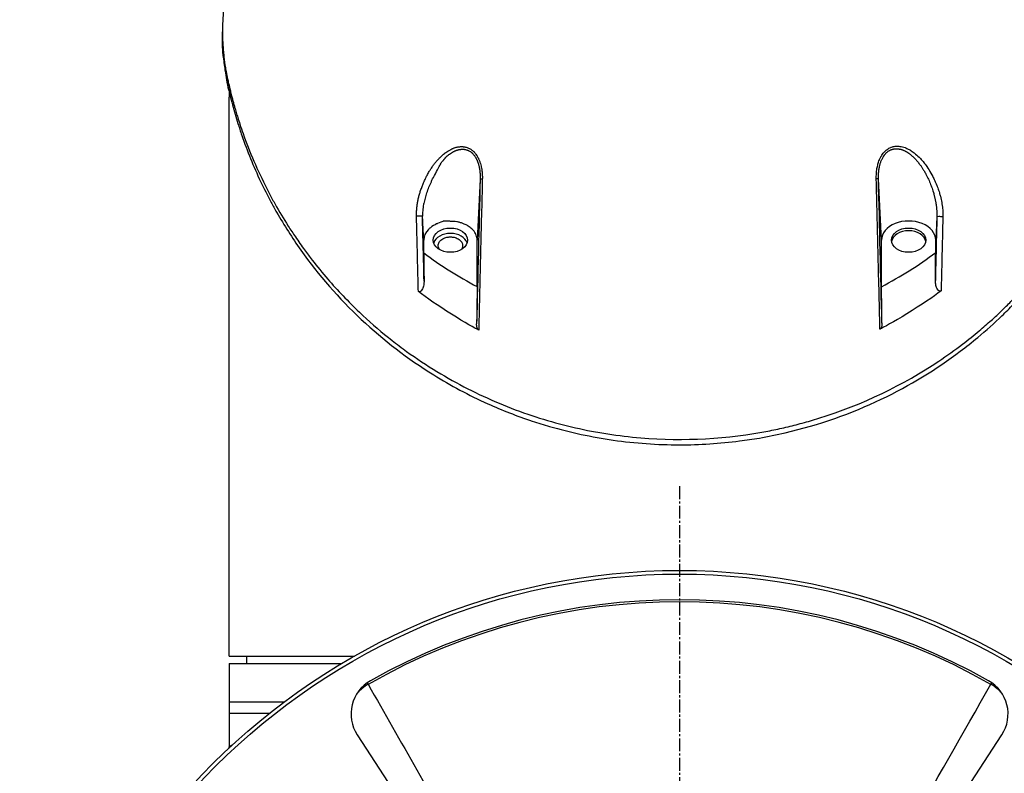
# Model space of a CAD drawing. Header units: millimetres. Extents: x 0 to 4378, y 0 to 2397.
# Tile 19 of 256: x 668 to 797, y 293 to 391. Entities that reach past the tile are written whole.
import ezdxf

# ---------------------------------------------------------------- set-up
doc = ezdxf.new("R2010")
doc.units = ezdxf.units.MM
doc.header["$LTSCALE"] = 0.2
doc.linetypes.add('CENTER2', pattern=[1.125, 0.75, -0.125, 0.125, -0.125])
doc.layers.add('02_Center Line', color=1, linetype='CENTER2')
doc.styles.add('Rainbow-5.0 Style', font='malgunsl.ttf')
doc.dimstyles.new('Rainbow-5.0 Style', dxfattribs={"dimtxt": 4.5, "dimasz": 2.5, "dimexe": 1, "dimexo": 1, "dimgap": 1, "dimtad": 1, "dimdsep": 46, "dimtxsty": 'Rainbow-5.0 Style', "dimcen": 0, "dimclrd": 251, "dimclre": 251, "dimclrt": 7, "dimazin": 3, "dimtp": 0.1, "dimtm": 0.1, "dimtfac": 0.61, "dimtmove": 0, "dimatfit": 3, "dimfxl": 1, "dimlwd": -1, "dimlwe": -1, "dimarcsym": 1})

# ---------------------------------------------------------------- blocks, each defined once
blk = doc.blocks.new('A$C1c3fed7d')
for p, q in [((-59.86, 156.27), (-59.86, 156.98)), ((-59.86, 156.26), (-59.86, 156.97)), ((-59, 75.2), (-59, 148.4)), ((-26.1, 137.69), (-26.5, 129.68)), ((26.45, 129.68), (26.05, 137.7)), ((33.7, 132.75), (33.55, 129.68)), ((-33.5, 128), (-33.5, 129.68)), ((-26.5, 123.59), (-26.5, 129.68)), ((26.45, 123.58), (26.45, 129.68)), ((33.55, 128.06), (33.55, 129.68)), ((-59, 75.2), (-42.57, 75.2)), ((-56.7, 75.2), (-56.71, 74.2)), ((-59, 74.2), (-59, 63.14)), ((-59, 74.2), (-44.29, 74.2)), ((-40.9, 71.7), (-40.77, 71.49)), ((40.77, 71.49), (40.9, 71.7)), ((-59, 69.2), (-51.75, 69.2)), ((-39.47, 69.2), (-39.47, 69.2)), ((39.47, 69.2), (39.47, 69.2)), ((-59, 67.7), (-53.7, 67.7)), ((-38.62, 67.7), (-38.62, 67.7)), ((38.62, 67.7), (38.62, 67.7)), ((-42.22, 64.89), (-29.44, 45.21)), ((29.44, 45.21), (42.22, 64.89))]:
    blk.add_line(p, q)
for radius in [86.41, 85.93]:
    blk.add_circle((0, 0), radius)
for radius, start, end in [(82.57, 60.6416, 119.3584), (82.3, 60.3017, 119.6983)]:
    blk.add_arc((0, 0), radius, start, end)
for centre, major_axis, ratio, start_param, end_param in [((0.15, 148.4), (-59.15, 0), 0.99871, 6.268836, 6.283185), ((0.15, 148.4), (-59.15, 0), 0.050782, 6.21065, 6.283189), ((-25.6, 137.67), (-0.5, 0.012), 0.024319, 5.169704, 6.258502), ((25.55, 137.69), (0.5, 0.012), 0.023755, 0.024685, 1.113295), ((-34.15, 132.79), (0.5, 0.012), 0.05885, 0.0247, 2.181478), ((-34.15, 132.79), (0.5, 0.012), 0.05885, 6.094108, 6.258466), ((30, 129.68), (3.55, 0), 0.707107, 0, 3.141593), ((34.2, 132.73), (-0.5, 0.012), 0.058318, 4.099354, 6.258466), ((-30, 128.97), (2.25, 0), 0.707878, 0.223719, 2.917874), ((30, 129.32), (2.25, 0), 0.707107, 0.111341, 3.030252), ((-2.15, 168.52), (49.27, -20.99), 0.953889, 4.467905, 4.622745), ((159, -2517.68), (143.01, -5791.48), 0.024677, 4.237359, 4.238072), ((1.16, 169.83), (-51.84, -16.72), 0.966847, 1.75313, 1.907807), ((-219.14, -3348.74), (187.68, 7600.69), 0.024677, 5.187563, 5.188104), ((163.9, 2483.7), (144.44, 5849.17), 0.024679, 1.986739, 1.987647), ((-178.78, 2702.67), (155.25, -6287.43), 0.024677, 1.146686, 1.147516), ((-38.02, 67.61), (-4.86, 1.2), 0.9987, 5.46665, 7.099707), ((-38.65, 67.76), (4.35, 2.47), 0.858315, 1.571501, 1.960155), ((38.02, 67.61), (-4.86, -1.2), 0.9987, 2.325071, 3.958129), ((38.65, 67.76), (4.35, -2.47), 0.858315, 1.181438, 1.570091)]:
    blk.add_ellipse(centre, major_axis=major_axis, ratio=ratio, start_param=start_param, end_param=end_param)
for centre in [(-30, 129.68), (30, 129.68)]:
    blk.add_ellipse(centre, major_axis=(2.25, 0), ratio=0.707107)
for points, knots in [([(-58.25, 166.86), (-58.46, 166.13), (-58.65, 165.4), (-58.95, 164.19), (-59.06, 163.71), (-59.19, 163.11), (-59.23, 162.96), (-59.27, 162.77), (-59.28, 162.72), (-59.31, 162.57), (-59.33, 162.46), (-59.37, 162.22), (-59.4, 162.08), (-59.44, 161.85), (-59.46, 161.76), (-59.52, 161.34), (-59.57, 161.02), (-59.7, 160.08), (-59.76, 159.46), (-59.84, 158.18), (-59.86, 157.53), (-59.86, 156.01), (-59.81, 155.15), (-59.71, 154.09), (-59.69, 153.88), (-59.61, 153.22), (-59.55, 152.76), (-59.43, 152.06), (-59.39, 151.81), (-59.33, 151.49), (-59.31, 151.4), (-59.26, 151.16), (-59.23, 151), (-59.15, 150.64), (-59.1, 150.43), (-58.98, 149.9), (-58.91, 149.57), (-58.77, 149.03), (-58.72, 148.81), (-58.62, 148.41), (-58.57, 148.24), (-58.48, 147.91), (-58.44, 147.75), (-58.35, 147.43), (-58.31, 147.27), (-58.19, 146.87), (-58.12, 146.64), (-57.99, 146.18), (-57.92, 145.96), (-57.76, 145.45), (-57.67, 145.17), (-57.44, 144.48), (-57.31, 144.07), (-56.3, 141.23), (-55.27, 138.82), (-53.82, 135.98), (-53.58, 135.52), (-53.21, 134.84), (-53.09, 134.62), (-52.42, 133.44), (-51.85, 132.48), (-50.94, 131.05), (-50.62, 130.58), (-49.91, 129.53), (-49.51, 128.96), (-48.78, 127.95), (-48.44, 127.51), (-47.45, 126.23), (-46.78, 125.4), (-44.79, 123.1), (-43.4, 121.65), (-40.72, 119.1), (-39.46, 117.99), (-37.5, 116.43), (-36.86, 115.94), (-34.95, 114.52), (-33.63, 113.63), (-30.96, 111.97), (-29.62, 111.2), (-25.6, 109.11), (-22.81, 107.89), (-18.5, 106.42), (-17.12, 106), (-14.33, 105.25), (-12.93, 104.93), (-10.81, 104.53), (-10.1, 104.41), (-7.97, 104.08), (-6.53, 103.91), (0.6, 103.31), (6.28, 103.64), (12.53, 104.86), (13.24, 105.01), (14.66, 105.34), (15.37, 105.52), (16.8, 105.91), (17.52, 106.12), (24.06, 108.15), (29.32, 110.74), (35.03, 114.55), (36.06, 115.29), (37.82, 116.63), (38.55, 117.22), (39.79, 118.26), (40.31, 118.72), (41.21, 119.52), (41.59, 119.87), (42.23, 120.49), (42.51, 120.75), (43.19, 121.42), (43.59, 121.83), (44.18, 122.44), (44.37, 122.65), (44.66, 122.96), (44.76, 123.06), (44.91, 123.23), (45.12, 123.45), (45.13, 123.48)], [-5.314567, -5.314567, -5.314567, -5.314567, -5.223468, -5.223468, -5.163957, -5.163957, -5.146104, -5.146104, -5.139689, -5.139689, -5.126937, -5.126937, -5.109433, -5.109433, -5.098055, -5.098055, -5.057228, -5.057228, -4.980558, -4.980558, -4.898576, -4.898576, -4.791795, -4.791795, -4.76585, -4.76585, -4.708745, -4.708745, -4.677924, -4.677924, -4.666779, -4.666779, -4.646933, -4.646933, -4.621, -4.621, -4.580203, -4.580203, -4.553194, -4.553194, -4.530725, -4.530725, -4.509981, -4.509981, -4.488898, -4.488898, -4.457904, -4.457904, -4.429176, -4.429176, -4.391259, -4.391259, -4.337563, -4.337563, -4.012989, -4.012989, -3.949041, -3.949041, -3.91815, -3.91815, -3.78308, -3.78308, -3.714321, -3.714321, -3.631782, -3.631782, -3.566461, -3.566461, -3.442027, -3.442027, -3.2143, -3.2143, -3.028646, -3.028646, -2.942037, -2.942037, -2.774506, -2.774506, -2.616657, -2.616657, -2.316725, -2.316725, -2.178502, -2.178502, -2.04381, -2.04381, -1.977504, -1.977504, -1.844402, -1.844402, -1.320414, -1.320414, -1.252574, -1.252574, -1.183446, -1.183446, -1.112702, -1.112702, -0.531304, -0.531304, -0.396945, -0.396945, -0.296158, -0.296158, -0.220657, -0.220657, -0.16405, -0.16405, -0.121678, -0.121678, -0.058094, -0.058094, -0.026366, -0.026366, -0.010502, -0.010502, -0.000001, -0.000001, -0.000001, -0.000001]), ([(-59.73, 153.55), (-59.82, 154.5), (-59.87, 155.45), (-59.86, 156.46), (-59.86, 156.52), (-59.86, 156.58)], [0.33388307, 0.33388307, 0.33388307, 0.33388307, 0.35747346, 0.35747346, 0.3589603, 0.3589603, 0.3589603, 0.3589603]), ([(-59.86, 156.26), (-59.86, 156.12), (-59.86, 155.98), (-59.85, 155.18), (-59.81, 154.53), (-59.71, 153.23), (-59.63, 152.59), (-59.46, 151.51), (-59.38, 151.07), (-59.26, 150.43), (-59.21, 150.2), (-58.97, 149.12), (-58.77, 148.28), (-58.32, 146.6), (-58.08, 145.78), (-57.67, 144.44), (-57.5, 143.92), (-56.62, 141.37), (-55.8, 139.35), (-54.43, 136.45), (-53.96, 135.54), (-53.24, 134.2), (-53.01, 133.77), (-52.27, 132.48), (-51.76, 131.64), (-50.71, 129.99), (-50.17, 129.18), (-44.91, 121.77), (-38.96, 116.23), (-29.97, 110.65), (-27.61, 109.38), (-23.24, 107.41), (-21.3, 106.65), (-18.54, 105.73), (-17.78, 105.5), (-14.31, 104.5), (-11.53, 103.89), (-5.81, 103.08), (-2.91, 102.87), (0, 102.87)], [0.489917, 0.489917, 0.489917, 0.489917, 0.49858, 0.49858, 0.53836, 0.53836, 0.578257, 0.578257, 0.605242, 0.605242, 0.618018, 0.618018, 0.679184, 0.679184, 0.737422, 0.737422, 0.77473, 0.77473, 0.920763, 0.920763, 0.987368, 0.987368, 1.019116, 1.019116, 1.082341, 1.082341, 1.143319, 1.143319, 1.651214, 1.651214, 1.817992, 1.817992, 1.943145, 1.943145, 1.990049, 1.990049, 2.154423, 2.154423, 2.318904, 2.318904, 2.318904, 2.318904]), ([(-58.99, 149.25), (-58.99, 149.25), (-58.99, 149.25), (-59.02, 149.34), (-59.04, 149.43), (-59.08, 149.61), (-59.1, 149.69), (-59.12, 149.82), (-59.13, 149.87), (-59.16, 149.98), (-59.17, 150.05), (-59.22, 150.25), (-59.25, 150.41), (-59.29, 150.6), (-59.3, 150.64), (-59.3, 150.67)], [0.29652085, 0.29652085, 0.29652085, 0.29652085, 0.29654809, 0.29654809, 0.29932752, 0.29932752, 0.30186311, 0.30186311, 0.30337392, 0.30337392, 0.30521545, 0.30521545, 0.3091295, 0.3091295, 0.3099706, 0.3099706, 0.3099706, 0.3099706]), ([(-34.44, 132.81), (-34.45, 132.97), (-34.44, 133.12), (-34.44, 133.28), (-34.44, 133.36), (-34.43, 133.44), (-34.43, 133.52), (-34.42, 133.68), (-34.41, 133.84), (-34.39, 134.01), (-34.38, 134.08), (-34.37, 134.16), (-34.36, 134.23), (-34.34, 134.4), (-34.31, 134.57), (-34.28, 134.74), (-34.27, 134.81), (-34.25, 134.89), (-34.24, 134.96), (-34.2, 135.13), (-34.16, 135.3), (-34.12, 135.46), (-34.1, 135.54), (-34.07, 135.62), (-34.05, 135.7), (-34.01, 135.86), (-33.96, 136.02), (-33.91, 136.17), (-33.88, 136.27), (-33.84, 136.36), (-33.81, 136.45), (-33.78, 136.54), (-33.75, 136.62), (-33.72, 136.7), (-33.69, 136.78), (-33.65, 136.87), (-33.62, 136.95), (-33.59, 137.03), (-33.55, 137.11), (-33.52, 137.19), (-33.52, 137.2), (-33.52, 137.2), (-33.52, 137.21), (-33.47, 137.31), (-33.43, 137.4), (-33.39, 137.5), (-33.34, 137.59), (-33.3, 137.69), (-33.26, 137.78), (-33.21, 137.87), (-33.17, 137.96), (-33.12, 138.05), (-33.1, 138.09), (-33.08, 138.13), (-33.06, 138.17), (-32.97, 138.34), (-32.88, 138.5), (-32.79, 138.66), (-32.71, 138.78), (-32.64, 138.9), (-32.56, 139.02), (-32.46, 139.17), (-32.36, 139.32), (-32.26, 139.46), (-32.18, 139.57), (-32.09, 139.68), (-32, 139.79), (-31.91, 139.91), (-31.8, 140.03), (-31.7, 140.15), (-31.62, 140.24), (-31.54, 140.33), (-31.46, 140.41), (-31.43, 140.44), (-31.41, 140.46), (-31.38, 140.48), (-31.36, 140.51), (-31.34, 140.53), (-31.31, 140.55), (-31.25, 140.62), (-31.18, 140.68), (-31.11, 140.74), (-31.04, 140.81), (-30.97, 140.87), (-30.89, 140.93), (-30.82, 141), (-30.75, 141.05), (-30.67, 141.11), (-30.65, 141.12), (-30.63, 141.14), (-30.61, 141.15), (-30.52, 141.22), (-30.42, 141.29), (-30.33, 141.35), (-30.22, 141.42), (-30.12, 141.48), (-30.01, 141.53), (-29.98, 141.55), (-29.95, 141.57), (-29.92, 141.58), (-29.9, 141.59), (-29.88, 141.6), (-29.86, 141.61), (-29.84, 141.62), (-29.82, 141.63), (-29.8, 141.64), (-29.79, 141.64), (-29.78, 141.65), (-29.78, 141.65), (-29.73, 141.67), (-29.69, 141.69), (-29.65, 141.71), (-29.6, 141.72), (-29.56, 141.74), (-29.52, 141.76), (-29.47, 141.77), (-29.43, 141.79), (-29.39, 141.8), (-29.38, 141.8), (-29.37, 141.81), (-29.36, 141.81), (-29.35, 141.81), (-29.34, 141.82), (-29.33, 141.82), (-29.29, 141.84), (-29.24, 141.85), (-29.19, 141.86), (-29.14, 141.87), (-29.09, 141.88), (-29.04, 141.89), (-29, 141.9), (-28.95, 141.91), (-28.9, 141.92), (-28.89, 141.92), (-28.89, 141.92), (-28.88, 141.92), (-28.82, 141.93), (-28.76, 141.93), (-28.7, 141.93), (-28.65, 141.94), (-28.59, 141.94), (-28.53, 141.94), (-28.47, 141.94), (-28.41, 141.93), (-28.35, 141.93), (-28.34, 141.93), (-28.32, 141.92), (-28.31, 141.92), (-28.27, 141.92), (-28.23, 141.91), (-28.18, 141.9), (-28.14, 141.9), (-28.1, 141.89), (-28.05, 141.88), (-28.01, 141.87), (-27.97, 141.86), (-27.93, 141.85), (-27.93, 141.85), (-27.92, 141.85), (-27.92, 141.85), (-27.85, 141.83), (-27.78, 141.8), (-27.71, 141.78), (-27.65, 141.75), (-27.58, 141.72), (-27.52, 141.69), (-27.5, 141.68), (-27.48, 141.67), (-27.47, 141.66), (-27.45, 141.65), (-27.43, 141.64), (-27.41, 141.63), (-27.36, 141.6), (-27.31, 141.57), (-27.26, 141.53), (-27.22, 141.5), (-27.17, 141.47), (-27.12, 141.43), (-27.11, 141.42), (-27.09, 141.4), (-27.07, 141.39), (-27.04, 141.36), (-27.02, 141.34), (-27, 141.32), (-26.99, 141.31), (-26.99, 141.31), (-26.98, 141.3), (-26.93, 141.26), (-26.89, 141.21), (-26.84, 141.16), (-26.79, 141.11), (-26.75, 141.06), (-26.71, 141), (-26.69, 140.98), (-26.68, 140.96), (-26.66, 140.94), (-26.61, 140.87), (-26.56, 140.79), (-26.51, 140.71), (-26.49, 140.68), (-26.47, 140.65), (-26.45, 140.61), (-26.41, 140.54), (-26.38, 140.47), (-26.34, 140.41), (-26.32, 140.36), (-26.3, 140.31), (-26.28, 140.26), (-26.25, 140.2), (-26.23, 140.15), (-26.2, 140.09), (-26.18, 140.03), (-26.16, 139.98), (-26.14, 139.92), (-26.12, 139.86), (-26.1, 139.79), (-26.08, 139.73), (-26.08, 139.73), (-26.08, 139.72), (-26.07, 139.72), (-26.04, 139.61), (-26.01, 139.49), (-25.98, 139.38), (-25.97, 139.3), (-25.95, 139.22), (-25.93, 139.14), (-25.91, 139.02), (-25.89, 138.9), (-25.88, 138.77), (-25.87, 138.69), (-25.86, 138.61), (-25.85, 138.52), (-25.84, 138.4), (-25.83, 138.28), (-25.83, 138.16), (-25.82, 138.06), (-25.82, 137.96), (-25.82, 137.86), (-25.82, 137.81), (-25.82, 137.75), (-25.83, 137.69)], [0, 0, 0, 0, 0.0270827, 0.0270827, 0.0270827, 0.0411256, 0.0411256, 0.0411256, 0.0695065, 0.0695065, 0.0695065, 0.0823921, 0.0823921, 0.0823921, 0.1113872, 0.1113872, 0.1113872, 0.1242941, 0.1242941, 0.1242941, 0.1526044, 0.1526044, 0.1526044, 0.1658319, 0.1658319, 0.1658319, 0.1923647, 0.1923647, 0.1923647, 0.207916, 0.207916, 0.207916, 0.2215, 0.2215, 0.2215, 0.2354902, 0.2354902, 0.2354902, 0.2492212, 0.2492212, 0.2492212, 0.25, 0.25, 0.25, 0.2674842, 0.2674842, 0.2674842, 0.2850744, 0.2850744, 0.2850744, 0.3027002, 0.3027002, 0.3027002, 0.3104208, 0.3104208, 0.3104208, 0.3443978, 0.3443978, 0.3443978, 0.3709428, 0.3709428, 0.3709428, 0.4041468, 0.4041468, 0.4041468, 0.431509, 0.431509, 0.431509, 0.4625284, 0.4625284, 0.4625284, 0.4865055, 0.4865055, 0.4865055, 0.4932527, 0.4932527, 0.4932527, 0.4996013, 0.4996013, 0.4996013, 0.5162457, 0.5162457, 0.5162457, 0.5344736, 0.5344736, 0.5344736, 0.5525404, 0.5525404, 0.5525404, 0.5573434, 0.5573434, 0.5573434, 0.5806157, 0.5806157, 0.5806157, 0.6064037, 0.6064037, 0.6064037, 0.6143219, 0.6143219, 0.6143219, 0.6190583, 0.6190583, 0.6190583, 0.6235444, 0.6235444, 0.6235444, 0.625, 0.625, 0.625, 0.634048, 0.634048, 0.634048, 0.6430402, 0.6430402, 0.6430402, 0.6520701, 0.6520701, 0.6520701, 0.6540014, 0.6540014, 0.6540014, 0.65625, 0.65625, 0.65625, 0.6661503, 0.6661503, 0.6661503, 0.6761846, 0.6761846, 0.6761846, 0.6862488, 0.6862488, 0.6862488, 0.6875, 0.6875, 0.6875, 0.6995394, 0.6995394, 0.6995394, 0.7113318, 0.7113318, 0.7113318, 0.7228138, 0.7228138, 0.7228138, 0.7253202, 0.7253202, 0.7253202, 0.7335038, 0.7335038, 0.7335038, 0.7417519, 0.7417519, 0.7417519, 0.7494631, 0.7494631, 0.7494631, 0.75, 0.75, 0.75, 0.7628534, 0.7628534, 0.7628534, 0.7752317, 0.7752317, 0.7752317, 0.7787267, 0.7787267, 0.7787267, 0.7825392, 0.7825392, 0.7825392, 0.7923986, 0.7923986, 0.7923986, 0.8021419, 0.8021419, 0.8021419, 0.8059426, 0.8059426, 0.8059426, 0.8113842, 0.8113842, 0.8113842, 0.8125, 0.8125, 0.8125, 0.8230752, 0.8230752, 0.8230752, 0.8338188, 0.8338188, 0.8338188, 0.8375, 0.8375, 0.8375, 0.8513031, 0.8513031, 0.8513031, 0.85625, 0.85625, 0.85625, 0.8671774, 0.8671774, 0.8671774, 0.875, 0.875, 0.875, 0.8846756, 0.8846756, 0.8846756, 0.8937423, 0.8937423, 0.8937423, 0.9038865, 0.9038865, 0.9038865, 0.9045152, 0.9045152, 0.9045152, 0.922179, 0.922179, 0.922179, 0.9339319, 0.9339319, 0.9339319, 0.95171, 0.95171, 0.95171, 0.9632922, 0.9632922, 0.9632922, 0.979654, 0.979654, 0.979654, 0.992574, 0.992574, 0.992574, 0.9999999, 0.9999999, 0.9999999, 0.9999999]), ([(25.77, 137.7), (25.77, 137.95), (25.77, 138.19), (25.8, 138.63), (25.83, 138.85), (25.89, 139.25), (25.94, 139.45), (26.04, 139.83), (26.1, 140.01), (26.18, 140.21), (26.19, 140.24), (26.2, 140.26), (26.25, 140.36), (26.3, 140.48), (26.38, 140.61), (26.39, 140.63), (26.4, 140.65), (26.46, 140.77), (26.52, 140.87), (26.58, 140.95), (26.69, 141.1), (26.8, 141.23), (26.93, 141.35), (27.02, 141.43), (27.11, 141.51), (27.35, 141.68), (27.5, 141.76), (27.69, 141.84), (27.72, 141.85), (27.75, 141.86), (27.91, 141.92), (28.08, 141.96), (28.3, 141.98), (28.34, 141.98), (28.37, 141.99), (28.53, 142), (28.7, 141.99), (28.86, 141.97), (29.08, 141.94), (29.31, 141.89), (29.61, 141.78), (29.69, 141.74), (29.76, 141.71), (29.9, 141.65), (30.03, 141.58), (30.18, 141.5), (30.21, 141.48), (30.23, 141.47), (30.39, 141.37), (30.55, 141.26), (30.73, 141.12), (30.75, 141.1), (30.77, 141.09), (30.97, 140.93), (31.17, 140.75), (31.38, 140.55), (31.43, 140.49), (31.49, 140.43), (31.63, 140.29), (31.7, 140.2), (31.78, 140.11), (31.86, 140.02), (31.93, 139.94), (32.01, 139.84), (32.04, 139.81), (32.06, 139.78), (32.08, 139.75), (32.12, 139.71), (32.16, 139.65), (32.33, 139.43), (32.49, 139.2), (32.66, 138.93), (32.67, 138.91), (32.68, 138.89), (32.84, 138.63), (33, 138.34), (33.16, 138.02), (33.25, 137.85), (33.33, 137.68), (33.47, 137.4), (33.52, 137.28), (33.57, 137.16), (33.61, 137.07), (33.64, 137), (33.67, 136.91), (33.68, 136.89), (33.69, 136.87), (33.73, 136.77), (33.77, 136.67), (33.81, 136.55), (33.89, 136.32), (33.97, 136.1), (34.08, 135.73), (34.13, 135.58), (34.16, 135.43), (34.23, 135.17), (34.29, 134.89), (34.36, 134.48), (34.39, 134.34), (34.41, 134.2), (34.44, 133.96), (34.46, 133.72), (34.49, 133.24), (34.5, 132.99), (34.49, 132.75)], [0, 0, 0, 0, 0.03125, 0.03125, 0.061049, 0.061049, 0.090899, 0.090899, 0.120824, 0.120824, 0.125, 0.125, 0.125, 0.140489, 0.140489, 0.142857, 0.142857, 0.142857, 0.160714, 0.160714, 0.160714, 0.1875, 0.1875, 0.1875, 0.210358, 0.210358, 0.243287, 0.243287, 0.25, 0.25, 0.25, 0.275832, 0.275832, 0.28125, 0.28125, 0.28125, 0.3125, 0.3125, 0.3125, 0.35959, 0.35959, 0.375, 0.375, 0.375, 0.403754, 0.403754, 0.410714, 0.410714, 0.410714, 0.442869, 0.442869, 0.446429, 0.446429, 0.446429, 0.5, 0.5, 0.5, 0.518047, 0.518047, 0.535714, 0.535714, 0.535714, 0.552984, 0.552984, 0.559524, 0.559524, 0.559524, 0.571429, 0.571429, 0.571429, 0.637279, 0.637279, 0.642857, 0.642857, 0.642857, 0.696429, 0.696429, 0.696429, 0.725471, 0.725471, 0.75, 0.75, 0.75, 0.76604, 0.76604, 0.775, 0.775, 0.775, 0.8, 0.8, 0.8, 0.828752, 0.828752, 0.85, 0.85, 0.85, 0.900603, 0.900603, 0.925, 0.925, 0.925, 0.9625, 0.9625, 1, 1, 1, 1]), ([(-31.04, 140.04), (-30.93, 140.12), (-30.93, 140.12), (-30.93, 140.13), (-30.93, 140.13), (-30.92, 140.13), (-30.92, 140.14), (-30.92, 140.14), (-30.91, 140.15), (-30.91, 140.15), (-30.91, 140.16), (-30.9, 140.16), (-30.9, 140.17), (-30.9, 140.17), (-30.89, 140.17), (-30.89, 140.18), (-30.88, 140.18), (-30.88, 140.19), (-30.87, 140.2), (-30.87, 140.2), (-30.86, 140.21), (-30.86, 140.22), (-30.85, 140.22), (-30.85, 140.23), (-30.84, 140.24), (-30.84, 140.24), (-30.83, 140.25), (-30.83, 140.26), (-30.82, 140.27), (-30.81, 140.28), (-30.8, 140.29), (-30.8, 140.29), (-30.8, 140.3), (-30.79, 140.3), (-30.79, 140.31), (-30.79, 140.32), (-30.78, 140.32), (-30.77, 140.34), (-30.76, 140.36), (-30.74, 140.38), (-30.74, 140.39), (-30.74, 140.39), (-30.74, 140.39), (-30.72, 140.41), (-30.7, 140.44), (-30.68, 140.46), (-30.66, 140.48), (-30.64, 140.51), (-30.62, 140.53), (-30.62, 140.53), (-30.61, 140.54), (-30.6, 140.55), (-30.59, 140.56), (-30.59, 140.56), (-30.58, 140.57), (-30.57, 140.58), (-30.56, 140.59), (-30.56, 140.59), (-30.52, 140.63), (-30.49, 140.66), (-30.45, 140.69), (-30.44, 140.7), (-30.43, 140.71), (-30.42, 140.72), (-30.37, 140.75), (-30.33, 140.79), (-30.29, 140.82), (-30.28, 140.83), (-30.27, 140.83), (-30.26, 140.84), (-30.22, 140.87), (-30.18, 140.9), (-30.14, 140.93), (-30.13, 140.94), (-30.11, 140.95), (-30.1, 140.96), (-30.07, 140.98), (-30.03, 141.01), (-30, 141.03)], [-0.1576632, -0.1576632, -0.1576632, -0.1576632, -0.1565142, -0.1565142, -0.1565142, -0.1538949, -0.1538949, -0.1538949, -0.1509552, -0.1509552, -0.1509552, -0.1483565, -0.1483565, -0.1483565, -0.1462181, -0.1462181, -0.1462181, -0.1423668, -0.1423668, -0.1423668, -0.1398672, -0.1398672, -0.1398672, -0.1366443, -0.1366443, -0.1366443, -0.1340617, -0.1340617, -0.1340617, -0.1298176, -0.1298176, -0.1298176, -0.1280092, -0.1280092, -0.1280092, -0.1257436, -0.1257436, -0.1257436, -0.1157866, -0.1157866, -0.1157866, -0.1145617, -0.1145617, -0.1145617, -0.1024362, -0.1024362, -0.1024362, -0.0912072, -0.0912072, -0.0912072, -0.0879527, -0.0879527, -0.0879527, -0.0833609, -0.0833609, -0.0833609, -0.0800199, -0.0800199, -0.0800199, -0.0626478, -0.0626478, -0.0626478, -0.057819, -0.057819, -0.057819, -0.0396644, -0.0396644, -0.0396644, -0.0357361, -0.0357361, -0.0357361, -0.0186928, -0.0186928, -0.0186928, -0.01383, -0.01383, -0.01383, 0, 0, 0, 0]), ([(-29.74, 141.2), (-29.71, 141.22), (-29.67, 141.24), (-29.63, 141.26), (-29.6, 141.28), (-29.57, 141.29), (-29.53, 141.31), (-29.51, 141.32), (-29.48, 141.34), (-29.45, 141.35), (-29.43, 141.36), (-29.4, 141.37), (-29.37, 141.39), (-29.35, 141.4), (-29.32, 141.41), (-29.3, 141.42), (-29.27, 141.43), (-29.25, 141.44), (-29.22, 141.45), (-29.21, 141.45), (-29.19, 141.46), (-29.18, 141.46), (-29.17, 141.46), (-29.17, 141.47), (-29.16, 141.47), (-29.15, 141.47), (-29.14, 141.48), (-29.13, 141.48), (-29.12, 141.48), (-29.11, 141.49), (-29.09, 141.49), (-29.09, 141.49), (-29.08, 141.5), (-29.07, 141.5), (-29.06, 141.5), (-29.05, 141.51), (-29.03, 141.51), (-29.01, 141.51), (-28.99, 141.52), (-28.97, 141.53), (-28.94, 141.53), (-28.92, 141.54), (-28.9, 141.54), (-28.87, 141.55), (-28.85, 141.55), (-28.82, 141.56), (-28.8, 141.56), (-28.77, 141.57), (-28.74, 141.57), (-28.72, 141.58), (-28.69, 141.58), (-28.66, 141.58), (-28.63, 141.59), (-28.61, 141.59), (-28.58, 141.59), (-28.57, 141.59), (-28.56, 141.59), (-28.55, 141.59), (-28.53, 141.59), (-28.52, 141.59), (-28.5, 141.59), (-28.5, 141.59), (-28.49, 141.59), (-28.48, 141.59), (-28.46, 141.6), (-28.43, 141.6), (-28.41, 141.6), (-28.39, 141.6), (-28.36, 141.59), (-28.34, 141.59), (-28.33, 141.59), (-28.31, 141.59), (-28.29, 141.59), (-28.28, 141.59), (-28.27, 141.59), (-28.26, 141.59), (-28.22, 141.59), (-28.19, 141.58), (-28.16, 141.58), (-28.13, 141.57), (-28.1, 141.57), (-28.07, 141.56), (-28.06, 141.56), (-28.04, 141.56), (-28.02, 141.55), (-27.98, 141.54), (-27.94, 141.53), (-27.89, 141.52), (-27.89, 141.52), (-27.88, 141.52), (-27.87, 141.51), (-27.83, 141.5), (-27.78, 141.48), (-27.74, 141.47), (-27.72, 141.46), (-27.71, 141.45), (-27.69, 141.45), (-27.67, 141.44), (-27.66, 141.43), (-27.64, 141.42), (-27.6, 141.4), (-27.56, 141.38), (-27.52, 141.36), (-27.51, 141.36), (-27.5, 141.35), (-27.49, 141.34), (-27.45, 141.32), (-27.42, 141.3), (-27.38, 141.28), (-27.34, 141.25), (-27.3, 141.22), (-27.27, 141.19), (-27.26, 141.18), (-27.25, 141.18), (-27.24, 141.17), (-27.23, 141.16), (-27.21, 141.14), (-27.2, 141.13), (-27.18, 141.11), (-27.16, 141.09), (-27.14, 141.07), (-27.13, 141.07), (-27.12, 141.06), (-27.12, 141.06), (-27.07, 141.01), (-27.03, 140.96), (-26.99, 140.91), (-26.95, 140.86), (-26.9, 140.81), (-26.87, 140.76), (-26.86, 140.75), (-26.85, 140.73), (-26.84, 140.72), (-26.81, 140.69), (-26.79, 140.65), (-26.76, 140.61), (-26.76, 140.61), (-26.76, 140.61), (-26.76, 140.6), (-26.74, 140.57), (-26.71, 140.53), (-26.69, 140.49), (-26.69, 140.48), (-26.69, 140.48), (-26.68, 140.48), (-26.67, 140.45), (-26.65, 140.41), (-26.63, 140.38), (-26.61, 140.34), (-26.59, 140.3), (-26.57, 140.26), (-26.55, 140.22), (-26.53, 140.18), (-26.52, 140.14), (-26.51, 140.14), (-26.51, 140.13), (-26.51, 140.12), (-26.49, 140.09), (-26.48, 140.07), (-26.47, 140.04), (-26.45, 139.98), (-26.43, 139.92), (-26.41, 139.86), (-26.4, 139.86), (-26.4, 139.85), (-26.4, 139.85), (-26.39, 139.83), (-26.38, 139.8), (-26.38, 139.78), (-26.37, 139.74), (-26.36, 139.71), (-26.34, 139.67), (-26.34, 139.65), (-26.33, 139.63), (-26.32, 139.61), (-26.32, 139.59), (-26.31, 139.57), (-26.31, 139.55), (-26.3, 139.5), (-26.28, 139.45), (-26.27, 139.4), (-26.26, 139.35), (-26.25, 139.31), (-26.24, 139.25), (-26.23, 139.23), (-26.23, 139.21), (-26.22, 139.18), (-26.21, 139.12), (-26.2, 139.06), (-26.19, 138.99), (-26.18, 138.96), (-26.18, 138.93), (-26.17, 138.89), (-26.17, 138.86), (-26.16, 138.83), (-26.16, 138.8), (-26.15, 138.7), (-26.14, 138.6), (-26.13, 138.5), (-26.12, 138.46), (-26.12, 138.43), (-26.12, 138.39), (-26.11, 138.29), (-26.11, 138.2), (-26.1, 138.11), (-26.1, 138.1), (-26.1, 138.1), (-26.1, 138.09), (-26.1, 138.05), (-26.1, 138), (-26.1, 137.95), (-26.1, 137.87), (-26.1, 137.78), (-26.1, 137.69)], [-0.9529856, -0.9529856, -0.9529856, -0.9529856, -0.9343568, -0.9343568, -0.9343568, -0.9165941, -0.9165941, -0.9165941, -0.9022408, -0.9022408, -0.9022408, -0.8882142, -0.8882142, -0.8882142, -0.874725, -0.874725, -0.874725, -0.8619328, -0.8619328, -0.8619328, -0.8551118, -0.8551118, -0.8551118, -0.8514938, -0.8514938, -0.8514938, -0.8443269, -0.8443269, -0.8443269, -0.8375015, -0.8375015, -0.8375015, -0.8321428, -0.8321428, -0.8321428, -0.8241969, -0.8241969, -0.8241969, -0.8114557, -0.8114557, -0.8114557, -0.7991893, -0.7991893, -0.7991893, -0.786892, -0.786892, -0.786892, -0.7755526, -0.7755526, -0.7755526, -0.7644706, -0.7644706, -0.7644706, -0.7545122, -0.7545122, -0.7545122, -0.7508234, -0.7508234, -0.7508234, -0.7448426, -0.7448426, -0.7448426, -0.7421865, -0.7421865, -0.7421865, -0.7309234, -0.7309234, -0.7309234, -0.7197348, -0.7197348, -0.7197348, -0.7111981, -0.7111981, -0.7111981, -0.705, -0.705, -0.705, -0.6890008, -0.6890008, -0.6890008, -0.675, -0.675, -0.675, -0.6663736, -0.6663736, -0.6663736, -0.6449406, -0.6449406, -0.6449406, -0.6414403, -0.6414403, -0.6414403, -0.6187444, -0.6187444, -0.6187444, -0.6099992, -0.6099992, -0.6099992, -0.6010159, -0.6010159, -0.6010159, -0.5795107, -0.5795107, -0.5795107, -0.5742689, -0.5742689, -0.5742689, -0.5546286, -0.5546286, -0.5546286, -0.5315724, -0.5315724, -0.5315724, -0.5268147, -0.5268147, -0.5268147, -0.5168612, -0.5168612, -0.5168612, -0.5044535, -0.5044535, -0.5044535, -0.5003261, -0.5003261, -0.5003261, -0.4703226, -0.4703226, -0.4703226, -0.440173, -0.440173, -0.440173, -0.4331128, -0.4331128, -0.4331128, -0.414003, -0.414003, -0.414003, -0.4125801, -0.4125801, -0.4125801, -0.3928579, -0.3928579, -0.3928579, -0.3913298, -0.3913298, -0.3913298, -0.375, -0.375, -0.375, -0.3562776, -0.3562776, -0.3562776, -0.3370631, -0.3370631, -0.3370631, -0.3330837, -0.3330837, -0.3330837, -0.3212869, -0.3212869, -0.3212869, -0.2942027, -0.2942027, -0.2942027, -0.2925733, -0.2925733, -0.2925733, -0.2820875, -0.2820875, -0.2820875, -0.2679218, -0.2679218, -0.2679218, -0.2585353, -0.2585353, -0.2585353, -0.25, -0.25, -0.25, -0.2278122, -0.2278122, -0.2278122, -0.2051595, -0.2051595, -0.2051595, -0.19436, -0.19436, -0.19436, -0.1668443, -0.1668443, -0.1668443, -0.1527606, -0.1527606, -0.1527606, -0.1395563, -0.1395563, -0.1395563, -0.1002278, -0.1002278, -0.1002278, -0.0851731, -0.0851731, -0.0851731, -0.0501773, -0.0501773, -0.0501773, -0.0482579, -0.0482579, -0.0482579, -0.0313508, -0.0313508, -0.0313508, -0.0000001, -0.0000001, -0.0000001, -0.0000001]), ([(-31.81, 138.69), (-31.63, 139.02), (-31.57, 139.13), (-31.52, 139.24), (-31.43, 139.39), (-31.36, 139.53), (-31.28, 139.67), (-31.27, 139.7), (-31.26, 139.72), (-31.24, 139.75), (-31.2, 139.83), (-31.16, 139.9), (-31.04, 140.04)], [-0.11528162, -0.11528162, -0.11528162, -0.11528162, -0.08949898, -0.08949898, -0.08949898, -0.05280573, -0.05280573, -0.05280573, -0.04558417, -0.04558417, -0.04558417, -0.02430362, -0.02430362, -0.02430362, -0.02430362]), ([(-32.5, 137.34), (-32.45, 137.46), (-32.39, 137.58), (-32.33, 137.7), (-32.19, 137.98), (-32.05, 138.24), (-31.81, 138.69)], [-0.08482788, -0.08482788, -0.08482788, -0.08482788, -0.0588404, -0.0588404, -0.0588404, 0, 0, 0, 0]), ([(-33.45, 134.49), (-33.36, 134.97), (-33.23, 135.43), (-33.08, 135.88), (-32.92, 136.38), (-32.72, 136.87), (-32.5, 137.34)], [-0.1861647, -0.1861647, -0.1861647, -0.1861647, -0.098292, -0.098292, -0.098292, -0.0000181, -0.0000181, -0.0000181, -0.0000181]), ([(-25.83, 137.69), (-25.86, 136.13), (-25.9, 134.54), (-25.98, 131.34), (-26.02, 129.74), (-26.1, 126.44), (-26.14, 124.74), (-26.22, 121.33), (-26.26, 119.62), (-26.3, 117.9)], [0, 0, 0, 0, 0.25, 0.25, 0.495865, 0.495865, 0.749803, 0.749803, 1, 1, 1, 1]), ([(26.25, 118.01), (26.21, 119.77), (26.17, 121.51), (26.08, 124.91), (26.04, 126.58), (25.96, 129.85), (25.92, 131.45), (25.85, 134.61), (25.81, 136.17), (25.77, 137.7)], [0, 0, 0, 0, 0.255884, 0.255884, 0.506619, 0.506619, 0.753309, 0.753309, 1, 1, 1, 1]), ([(-33.5, 129.68), (-33.51, 129.86), (-33.52, 130.14), (-33.54, 130.49), (-33.55, 130.71), (-33.57, 131.23), (-33.59, 131.49), (-33.63, 132.54), (-33.65, 132.8), (-33.67, 132.86)], [0.000001, 0.000001, 0.000001, 0.000001, 0.0726605, 0.0726605, 0.1706027, 0.1706027, 0.3800364, 0.3800364, 0.5710753, 0.5710753, 0.5710753, 0.5710753]), ([(-34.2, 122.97), (-34.21, 123.4), (-34.23, 123.83), (-34.26, 125.36), (-34.29, 126.47), (-34.34, 128.65), (-34.37, 129.73), (-34.41, 131.48), (-34.43, 132.14), (-34.44, 132.81)], [-1, -1, -1, -1, -0.8686947, -0.8686947, -0.5326904, -0.5326904, -0.2033551, -0.2033551, -0.0000001, -0.0000001, -0.0000001, -0.0000001]), ([(-26.5, 129.68), (-26.5, 129.93), (-26.54, 130.11), (-26.62, 130.32), (-26.68, 130.46), (-26.74, 130.61), (-26.91, 130.84), (-27.01, 130.97), (-27.14, 131.11), (-27.31, 131.26), (-27.45, 131.38), (-27.62, 131.5), (-27.78, 131.59), (-27.88, 131.65), (-27.98, 131.7), (-28.07, 131.74), (-28.15, 131.78), (-28.22, 131.81), (-28.3, 131.84), (-28.35, 131.86), (-28.4, 131.88), (-28.46, 131.9), (-28.6, 131.95), (-28.75, 131.99), (-28.85, 132.02), (-28.94, 132.04), (-29, 132.05), (-29.06, 132.07), (-29.1, 132.07), (-29.14, 132.08), (-29.18, 132.09), (-29.32, 132.11), (-29.46, 132.12), (-29.62, 132.13), (-29.71, 132.13), (-29.8, 132.14), (-29.9, 132.14), (-29.97, 132.14), (-30.03, 132.14), (-30.1, 132.15), (-30.12, 132.15), (-30.13, 132.15), (-30.15, 132.15), (-30.15, 132.15), (-30.17, 132.15), (-30.18, 132.15), (-30.2, 132.15), (-30.21, 132.15), (-30.22, 132.15), (-30.25, 132.15), (-30.27, 132.15), (-30.3, 132.15), (-30.36, 132.15), (-30.41, 132.15), (-30.47, 132.15), (-30.5, 132.15), (-30.54, 132.15), (-30.58, 132.15), (-30.62, 132.15), (-30.66, 132.15), (-30.69, 132.15), (-30.71, 132.15), (-30.75, 132.15), (-30.78, 132.15), (-30.8, 132.15), (-30.81, 132.15), (-30.83, 132.15), (-30.84, 132.15), (-30.85, 132.15), (-30.86, 132.15), (-30.87, 132.15), (-30.88, 132.15), (-30.89, 132.15), (-30.9, 132.15), (-30.91, 132.15), (-30.91, 132.15), (-30.91, 132.15), (-30.92, 132.15), (-30.92, 132.15), (-30.93, 132.15), (-30.93, 132.15), (-30.94, 132.15), (-30.95, 132.15), (-30.97, 132.14), (-30.99, 132.13), (-31.11, 132.09), (-31.4, 132), (-31.7, 131.86), (-31.74, 131.84), (-31.78, 131.83), (-31.81, 131.81), (-32.08, 131.68), (-32.38, 131.51), (-32.63, 131.31), (-32.73, 131.23), (-32.82, 131.15), (-32.89, 131.07), (-33.29, 130.67), (-33.47, 130.21), (-33.5, 129.75), (-33.5, 129.72), (-33.5, 129.7), (-33.5, 129.68)], [0.3092424, 0.3092424, 0.3092424, 0.3092424, 0.4851089, 0.4851089, 0.4851089, 0.6047206, 0.6047206, 0.6047206, 0.6714956, 0.6714956, 0.6714956, 0.7251083, 0.7251083, 0.7251083, 0.7584777, 0.7584777, 0.7584777, 0.7872222, 0.7872222, 0.7872222, 0.8090614, 0.8090614, 0.8090614, 0.8690359, 0.8690359, 0.8690359, 0.9150878, 0.9150878, 0.9150878, 0.9493793, 0.9493793, 0.9493793, 1.0775627, 1.0775627, 1.0775627, 1.1429306, 1.1429306, 1.1429306, 1.1829694, 1.1829694, 1.1829694, 1.1921154, 1.1921154, 1.1921154, 1.1937662, 1.1937662, 1.1937662, 1.1950853, 1.1950853, 1.1950853, 1.1983837, 1.1983837, 1.1983837, 1.2045587, 1.2045587, 1.2045587, 1.2085469, 1.2085469, 1.2085469, 1.2128346, 1.2128346, 1.2128346, 1.2157134, 1.2157134, 1.2157134, 1.2172433, 1.2172433, 1.2172433, 1.2185158, 1.2185158, 1.2185158, 1.2192804, 1.2192804, 1.2192804, 1.2199224, 1.2199224, 1.2199224, 1.2203939, 1.2203939, 1.2203939, 1.221212, 1.221212, 1.221212, 1.2223253, 1.2223253, 1.2223253, 1.2290935, 1.2290935, 1.2290935, 1.2299019, 1.2299019, 1.2299019, 1.235516, 1.235516, 1.235516, 1.2377645, 1.2377645, 1.2377645, 1.2488934, 1.2488934, 1.2488934, 1.2494371, 1.2494371, 1.2494371, 1.2494371]), ([(34.49, 132.75), (34.46, 131.68), (34.44, 130.6), (34.39, 128.42), (34.36, 127.32), (34.32, 125.64), (34.3, 125.05), (34.28, 123.98), (34.27, 123.51), (34.26, 123.03)], [-1, -1, -1, -1, -0.6676267, -0.6676267, -0.3286444, -0.3286444, -0.1465007, -0.1465007, 0, 0, 0, 0]), ([(-31.42, 128.44), (-31.44, 128.47), (-31.46, 128.5), (-31.52, 128.6), (-31.55, 128.68), (-31.59, 128.82), (-31.6, 128.9), (-31.6, 129.05), (-31.59, 129.12), (-31.55, 129.27), (-31.52, 129.34), (-31.44, 129.47), (-31.39, 129.54), (-31.27, 129.66), (-31.21, 129.72), (-31.06, 129.82), (-30.98, 129.87), (-30.8, 129.96), (-30.71, 129.99), (-30.52, 130.05), (-30.42, 130.07), (-30.26, 130.09), (-30.16, 130.1), (-30.05, 130.1), (-30, 130.1)], [-0.6534832, -0.6534832, -0.6534832, -0.6534832, -0.625, -0.625, -0.5625, -0.5625, -0.5, -0.5, -0.4375, -0.4375, -0.375, -0.375, -0.3125, -0.3125, -0.25, -0.25, -0.1875, -0.1875, -0.125, -0.125, -0.0625, -0.0625, -0.03125, 0, 0, 0, 0]), ([(-30, 130.1), (-29.95, 130.1), (-29.84, 130.1), (-29.74, 130.09), (-29.58, 130.07), (-29.48, 130.05), (-29.29, 129.99), (-29.2, 129.96), (-29.02, 129.87), (-28.94, 129.82), (-28.79, 129.72), (-28.73, 129.66), (-28.61, 129.54), (-28.56, 129.47), (-28.48, 129.34), (-28.45, 129.27), (-28.41, 129.12), (-28.4, 129.05), (-28.4, 128.9), (-28.41, 128.82), (-28.45, 128.68), (-28.48, 128.6), (-28.54, 128.5), (-28.56, 128.47), (-28.58, 128.44)], [-1, -1, -1, -1, -0.96875, -0.9375, -0.9375, -0.875, -0.875, -0.8125, -0.8125, -0.75, -0.75, -0.6875, -0.6875, -0.625, -0.625, -0.5625, -0.5625, -0.5, -0.5, -0.4375, -0.4375, -0.375, -0.375, -0.3465221, -0.3465221, -0.3465221, -0.3465221]), ([(-33.46, 124.32), (-33.45, 124.16), (-33.47, 123.98), (-33.54, 123.62), (-33.6, 123.44), (-33.72, 123.19), (-33.77, 123.11), (-33.86, 123.01), (-33.9, 122.98), (-33.97, 122.94), (-34, 122.93), (-34.06, 122.92), (-34.08, 122.92), (-34.13, 122.93), (-34.14, 122.93), (-34.18, 122.95), (-34.19, 122.96), (-34.2, 122.97)], [0, 0, 0, 0, 0.055923, 0.055923, 0.1212786, 0.1212786, 0.1644239, 0.1644239, 0.1910015, 0.1910015, 0.2077729, 0.2077729, 0.2217989, 0.2217989, 0.232242, 0.232242, 0.2429716, 0.2429716, 0.2429716, 0.2429716]), ([(34.26, 123.03), (34.24, 123.02), (34.23, 123.01), (34.19, 123), (34.18, 122.99), (34.13, 122.98), (34.11, 122.98), (34.05, 123), (34.02, 123.01), (33.95, 123.05), (33.91, 123.09), (33.82, 123.19), (33.76, 123.28), (33.64, 123.53), (33.59, 123.71), (33.52, 124.07), (33.5, 124.24), (33.51, 124.41)], [0, 0, 0, 0, 0.0060054, 0.0060054, 0.0118659, 0.0118659, 0.0198848, 0.0198848, 0.0296215, 0.0296215, 0.0453424, 0.0453424, 0.0716462, 0.0716462, 0.1104846, 0.1104846, 0.1435076, 0.1435076, 0.1435076, 0.1435076]), ([(-26.3, 117.9), (-26.74, 118.13), (-28.1, 118.86), (-31.63, 121.09), (-33.12, 122.14), (-34.2, 122.97)], [0.000001, 0.000001, 0.000001, 0.000001, 0.1626691, 0.1626691, 0.3260549, 0.3260549, 0.3260549, 0.3260549]), ([(0, 102.87), (1.32, 102.87), (2.64, 102.91), (5.27, 103.08), (6.58, 103.21), (8.74, 103.48), (9.6, 103.61), (11.59, 103.96), (12.72, 104.19), (18.3, 105.48), (22.51, 106.97), (30.19, 110.64), (33.65, 112.77), (37.55, 115.72), (38.31, 116.32), (40.16, 117.85), (41.21, 118.8), (42.74, 120.26), (43.23, 120.76), (43.96, 121.51), (44.2, 121.76), (44.82, 122.42), (45.1, 122.74), (45.13, 122.77)], [0, 0, 0, 0, 0.396019, 0.396019, 0.792309, 0.792309, 1.056704, 1.056704, 1.409216, 1.409216, 2.821782, 2.821782, 4.193408, 4.193408, 4.536157, 4.536157, 5.049846, 5.049846, 5.305262, 5.305262, 5.432948, 5.432948, 5.643552, 5.643552, 5.643552, 5.643552]), ([(34.26, 123.03), (33.23, 122.27), (31.68, 121.21), (28.02, 118.96), (26.67, 118.23), (26.25, 118.01)], [0.000001, 0.000001, 0.000001, 0.000001, 0.4389497, 0.4389497, 0.8481068, 0.8481068, 0.8481068, 0.8481068]), ([(-26.3, 117.9), (-26.33, 117.91), (-26.35, 117.92), (-26.38, 117.96), (-26.4, 117.98), (-26.46, 118.07), (-26.49, 118.14), (-26.55, 118.35), (-26.57, 118.53), (-26.57, 118.73)], [0.000001, 0.000001, 0.000001, 0.000001, 0.00808376, 0.00808376, 0.01768413, 0.01768413, 0.04165385, 0.04165385, 0.09171204, 0.09171204, 0.09171204, 0.09171204]), ([(26.51, 118.83), (26.52, 118.63), (26.5, 118.45), (26.43, 118.24), (26.4, 118.17), (26.35, 118.09), (26.33, 118.07), (26.29, 118.03), (26.27, 118.02), (26.25, 118.01)], [0, 0, 0, 0, 0.0649397, 0.0649397, 0.0955574, 0.0955574, 0.1078877, 0.1078877, 0.118322, 0.118322, 0.118322, 0.118322]), ([(-59, 63.2), (-59, 63.23), (-58.99, 63.25), (-58.96, 63.31), (-58.94, 63.33), (-58.88, 63.39), (-58.84, 63.41), (-58.75, 63.47), (-58.7, 63.5), (-58.6, 63.54), (-58.57, 63.55), (-58.54, 63.56)], [0, 0, 0, 0, 0.00885779, 0.00885779, 0.01771591, 0.01771591, 0.02658162, 0.02658162, 0.03556121, 0.03556121, 0.03989995, 0.03989995, 0.03989995, 0.03989995]), ([(-58.99, 63.15), (-58.99, 63.15), (-59, 63.16), (-59, 63.18), (-59, 63.19), (-59, 63.2)], [0.994016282, 0.994016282, 0.994016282, 0.994016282, 0.997069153, 0.997069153, 1, 1, 1, 1])]:
    blk.add_open_spline(points, degree=3, knots=knots)
for points in [[(-30, 141.03), (-29.91, 141.09), (-29.83, 141.14), (-29.74, 141.2)], [(-26.1, 137.69), (-26.26, 131.37), (-26.41, 125.05), (-26.57, 118.73)], [(26.51, 118.83), (26.36, 125.12), (26.21, 131.41), (26.05, 137.7)], [(-33.53, 134.48), (-33.62, 133.93), (-33.67, 133.37), (-33.65, 132.81)], [(-33.46, 124.32), (-33.52, 127.15), (-33.59, 129.98), (-33.67, 132.86)], [(33.7, 132.75), (33.64, 129.97), (33.57, 127.19), (33.51, 124.41)], [(-40.77, 71.49), (-36.52, 64.02), (-32.28, 56.56), (-28.03, 49.09)], [(29.76, 52.14), (33.43, 58.59), (37.1, 65.04), (40.77, 71.49)]]:
    blk.add_open_spline(points, degree=3)
blk.add_rational_spline([(26.05, 137.7), (26.04, 138.42), (26.11, 139.14), (26.54, 140.48), (26.93, 141.09), (27.99, 141.72), (28.63, 141.72), (29.78, 141.3), (30.3, 140.9), (31.68, 139.5), (32.39, 138.27), (33.4, 135.63), (33.74, 134.2), (33.7, 132.75)], [1.00000030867, 1.0000002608, 1.00000021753, 1.0000001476, 1.00000012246, 1.0000001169, 1.00000013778, 1.00000020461, 1.00000024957, 1.00000040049, 1.00000052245, 1.00000079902, 1.00000095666, 1.00000112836], degree=3, knots=[0, 0, 0, 0, 0.125, 0.125, 0.25, 0.25, 0.375, 0.375, 0.5, 0.5, 0.75, 0.75, 1, 1, 1, 1])
at = {"layer": '02_Center Line', "ltscale": 11.288275}
blk.add_line((0, 97.43), (0, -97.43), dxfattribs=at)

msp = doc.modelspace()

# ---------------------------------------------------------------- block references
msp.add_blockref('A$C1c3fed7d', (754.283, 232.882))

# ---------------------------------------------------------------- leaders
at = {"annotation_type": 0, "has_hookline": 1, "hookline_direction": 0, "text_width": 205.77}
msp.add_leader([(754.283, 232.882), (877.212, 388.14), (887.212, 388.14)], dimstyle='Rainbow-5.0 Style', override={"dimscale": 4, "dimgap": 1, "dimtad": 1}, dxfattribs=at)

doc.saveas('drawing.dxf')
